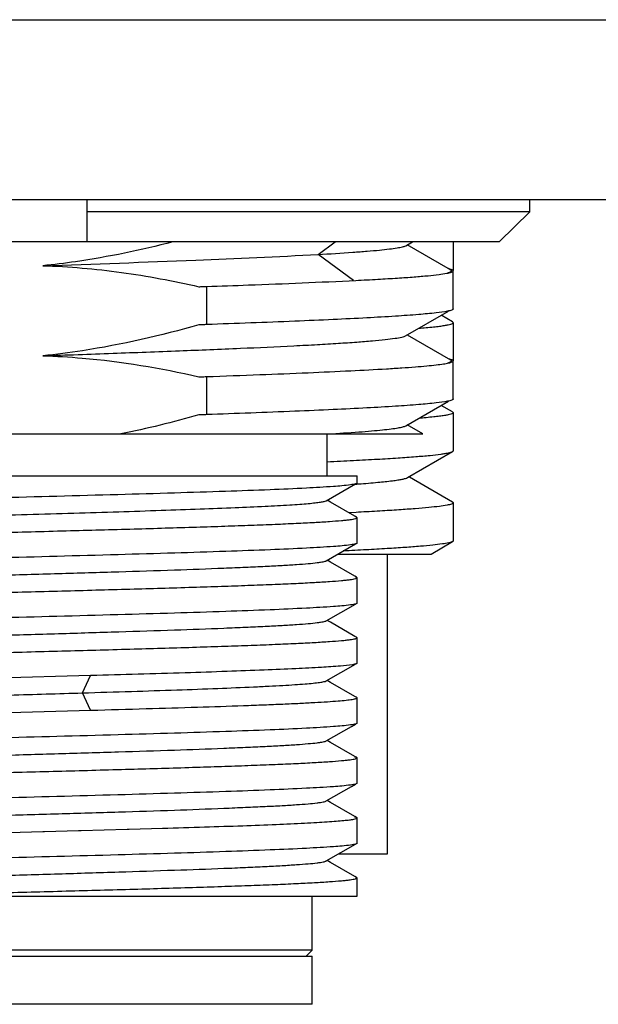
# Model space of a CAD drawing. Header units: millimetres. Extents: x 0 to 339, y 0 to 220.
# Tile 15 of 22: x 222.01 to 226.83, y 73.32 to 81.52. Entities that reach past the tile are written whole.
import ezdxf

# ---------------------------------------------------------------- set-up
doc = ezdxf.new("R2010")
doc.units = ezdxf.units.MM
doc.header["$LTSCALE"] = 23.1
doc.layers.add('00_COMPONENTS', color=7, linetype='CONTINUOUS')
doc.layers.add('10_ALL_CHAMFER', color=7, linetype='CONTINUOUS')

msp = doc.modelspace()

# ---------------------------------------------------------------- linework, layer by layer
at = {"layer": '00_COMPONENTS'}
for p, q in [((222.573, 80.0198), (222.573, 79.6699)), ((226.2601, 79.9199), (226.2601, 80.0198)), ((226.2601, 79.9199), (222.573, 79.9199)), ((226.0063, 79.6699), (226.2601, 79.9199)), ((226.0063, 79.6699), (217.6398, 79.6699)), ((224.4981, 79.5651), (224.6404, 79.6699)), ((225.2277, 79.6375), (225.2835, 79.6699)), ((225.5812, 79.4475), (225.2401, 79.6447)), ((225.623, 79.6698), (225.623, 79.4303)), ((224.7923, 79.3485), (224.4979, 79.565)), ((225.6033, 79.4347), (225.5812, 79.4475)), ((225.623, 79.1106), (225.623, 79.4276)), ((223.5693, 79.2977), (223.5693, 78.9807)), ((225.2273, 78.8874), (225.5829, 79.0931)), ((225.6174, 79.0031), (225.5224, 79.0581)), ((225.623, 78.9966), (225.623, 78.6797)), ((225.603, 78.6848), (225.2422, 78.8935)), ((225.623, 78.3606), (225.623, 78.6776)), ((223.5693, 78.5477), (223.5693, 78.2307)), ((225.2277, 78.1377), (225.5831, 78.3433)), ((225.6173, 78.2532), (225.5223, 78.3081)), ((225.623, 78.2465), (225.623, 77.9297)), ((218.9155, 78.0698), (225.3695, 78.0698)), ((224.573, 77.7198), (224.573, 78.0698)), ((225.3695, 78.0698), (225.2404, 78.1445)), ((225.2415, 77.7058), (225.6175, 77.9232)), ((219.2144, 77.7198), (224.823, 77.7198)), ((224.823, 77.6612), (224.823, 77.7198)), ((225.2608, 77.7089), (225.2538, 77.7129)), ((225.6174, 77.5026), (225.2608, 77.7089)), ((224.5666, 77.5134), (224.8091, 77.6536)), ((224.6017, 77.501), (224.5734, 77.5173)), ((224.8036, 77.3843), (224.6017, 77.501)), ((225.623, 77.4961), (225.623, 77.1797)), ((224.8152, 77.4168), (224.7533, 77.4137)), ((224.8336, 77.4178), (224.8152, 77.4168)), ((224.8167, 77.3767), (224.8036, 77.3843)), ((224.8172, 77.3764), (224.8155, 77.3773)), ((224.823, 77.1611), (224.823, 77.3725)), ((225.4387, 77.0698), (225.6174, 77.1732)), ((224.5666, 77.0134), (224.809, 77.1536)), ((224.6018, 77.001), (224.5734, 77.0174)), ((224.8036, 76.8843), (224.6018, 77.001)), ((224.6642, 77.0698), (225.4386, 77.0698)), ((225.073, 77.0698), (225.073, 74.5698)), ((224.8169, 76.8766), (224.8036, 76.8843)), ((224.8188, 76.8753), (224.8171, 76.8765)), ((224.823, 76.6612), (224.823, 76.8725)), ((224.5666, 76.5134), (224.809, 76.6536)), ((224.6018, 76.501), (224.5735, 76.5174)), ((224.8036, 76.3843), (224.6018, 76.501)), ((224.8169, 76.3767), (224.8036, 76.3843)), ((224.8172, 76.3765), (224.8155, 76.3773)), ((224.823, 76.1611), (224.823, 76.3725)), ((224.5665, 76.0134), (224.8096, 76.1539)), ((222.6025, 76.0576), (221.8186, 76.0368)), ((222.537, 75.9135), (222.6024, 76.0578)), ((222.607, 76.0578), (222.6025, 76.0576)), ((224.6017, 76.001), (224.5734, 76.0174)), ((224.8036, 75.8843), (224.6017, 76.001)), ((222.6024, 75.7691), (222.537, 75.9134)), ((224.8167, 75.8767), (224.8036, 75.8843)), ((224.817, 75.8765), (224.815, 75.8775)), ((224.823, 75.6611), (224.823, 75.8725)), ((221.816, 75.748), (222.607, 75.7691)), ((224.5665, 75.5134), (224.7757, 75.6343)), ((224.7757, 75.6343), (224.809, 75.6535)), ((224.6011, 75.5014), (224.5734, 75.5174)), ((224.8036, 75.3843), (224.6011, 75.5014)), ((224.8168, 75.3767), (224.8036, 75.3843)), ((224.823, 75.1612), (224.823, 75.3725)), ((224.5665, 75.0134), (224.7757, 75.1343)), ((224.7757, 75.1343), (224.8089, 75.1535)), ((224.6011, 75.0013), (224.5734, 75.0174)), ((224.8036, 74.8843), (224.6011, 75.0013)), ((224.8169, 74.8766), (224.8036, 74.8843)), ((224.823, 74.6611), (224.823, 74.8725)), ((222.9255, 74.7779), (223.2038, 74.786)), ((221.816, 74.748), (222.2058, 74.7583)), ((222.2058, 74.7583), (222.2195, 74.7587)), ((222.2195, 74.7587), (222.5045, 74.7663)), ((222.5045, 74.7663), (222.5193, 74.7667)), ((222.5193, 74.7667), (222.5245, 74.7669)), ((222.5245, 74.7669), (222.9085, 74.7775)), ((222.9085, 74.7775), (222.9255, 74.7779)), ((224.5666, 74.5134), (224.809, 74.6536)), ((225.073, 74.5698), (224.6642, 74.5698)), ((224.6012, 74.5013), (224.5734, 74.5174)), ((224.8036, 74.3843), (224.6012, 74.5013)), ((224.8169, 74.3766), (224.8036, 74.3843)), ((224.8187, 74.3754), (224.8171, 74.3766)), ((224.823, 74.2198), (224.823, 74.3725)), ((218.9782, 74.2198), (224.823, 74.2198)), ((224.448, 73.7698), (224.448, 74.2198)), ((224.448, 73.7698), (219.198, 73.7698)), ((219.1981, 73.7198), (224.448, 73.7198)), ((224.398, 73.7198), (224.448, 73.7698)), ((224.448, 73.3198), (224.448, 73.7198)), ((224.448, 73.3198), (219.1981, 73.3198))]:
    msp.add_line(p, q, dxfattribs=at)
msp.add_arc((223.9528, 89.6636), 12.0422, 274.06239, 274.21416, dxfattribs=at)
for points, knots in [([(223.289, 79.6699), (223.0225, 79.6006), (222.6622, 79.5249), (222.2977, 79.4801), (222.2064, 79.471)], [0, 0, 0, 0, 0.749915, 1, 1, 1, 1]), ([(224.4979, 79.5649), (224.5946, 79.5704), (224.7313, 79.5787), (224.9016, 79.5915), (225.0031, 79.6004), (225.0861, 79.6092), (225.1507, 79.6178), (225.1958, 79.6265), (225.2198, 79.633), (225.2277, 79.6375)], [0, 0, 0, 0, 0.395697, 0.558868, 0.697651, 0.811537, 0.900076, 0.962902, 1, 1, 1, 1]), ([(222.208, 79.471), (222.6319, 79.4858), (223.3955, 79.5121), (224.1588, 79.546), (224.4981, 79.5651)], [0, 0, 0, 0, 0.55519, 1, 1, 1, 1]), ([(222.2064, 79.471), (222.4251, 79.464), (222.862, 79.426), (223.2927, 79.3448), (223.506, 79.2959)], [0, 0, 0, 0, 0.499981, 1, 1, 1, 1]), ([(224.8122, 79.3486), (224.8738, 79.3517), (224.9895, 79.3578), (225.1518, 79.3674), (225.2912, 79.3772), (225.4064, 79.3869), (225.4971, 79.3965), (225.5621, 79.4055), (225.6011, 79.4141), (225.6185, 79.421), (225.623, 79.4258), (225.623, 79.4277)], [0, 0, 0, 0, 0.225812, 0.42494, 0.59589, 0.73756, 0.849039, 0.929655, 0.979218, 0.992716, 1, 1, 1, 1]), ([(225.5789, 79.4133), (225.584, 79.4146), (225.5927, 79.4169), (225.6025, 79.4211), (225.6092, 79.4254), (225.6087, 79.4298), (225.6078, 79.431)], [0, 0, 0, 0, 0.42083, 0.709773, 0.880367, 1, 1, 1, 1]), ([(225.623, 79.4277), (225.623, 79.4293), (225.6202, 79.433), (225.6083, 79.4388), (225.5966, 79.4419), (225.5876, 79.4439)], [0, 0, 0, 0, 0.11507, 0.30881, 1, 1, 1, 1]), ([(225.6078, 79.431), (225.6076, 79.4313), (225.6063, 79.4328), (225.6046, 79.4339), (225.6033, 79.4347)], [0, 0, 0, 0, 0.207429, 1, 1, 1, 1]), ([(223.506, 79.2959), (223.5113, 79.296), (223.5244, 79.297), (223.5456, 79.2963), (223.5614, 79.2974), (223.5693, 79.2977)], [0, 0, 0, 0, 0.250036, 0.625009, 1, 1, 1, 1]), ([(223.5693, 79.2977), (223.6861, 79.3018), (224.1005, 79.3167), (224.5148, 79.3336), (224.8122, 79.3486)], [0, 0, 0, 0, 0.28178, 1, 1, 1, 1]), ([(225.5766, 79.092), (225.5453, 79.0857), (225.4652, 79.0755), (225.3208, 79.0622), (225.1284, 79.0488), (224.8909, 79.0352), (224.6113, 79.0215), (224.1661, 79.0023), (223.8145, 78.9893), (223.5693, 78.9807)], [0, 0, 0, 0, 0.047702, 0.120147, 0.216437, 0.335296, 0.475119, 0.633981, 1, 1, 1, 1]), ([(225.623, 79.1106), (225.623, 79.1088), (225.6191, 79.1044), (225.6036, 79.0979), (225.5884, 79.0944), (225.5766, 79.092)], [0, 0, 0, 0, 0.106829, 0.29917, 1, 1, 1, 1]), ([(225.6192, 79.116), (225.6198, 79.1156), (225.6216, 79.1142), (225.623, 79.1122), (225.623, 79.1106)], [0, 0, 0, 0, 0.319815, 1, 1, 1, 1]), ([(223.5065, 78.9789), (223.1879, 78.888), (222.7557, 78.7885), (222.3174, 78.7322), (222.2075, 78.721)], [0, 0, 0, 0, 0.749892, 1, 1, 1, 1]), ([(223.5693, 78.9807), (223.5641, 78.9805), (223.551, 78.9795), (223.53, 78.9802), (223.5143, 78.9791), (223.5065, 78.9789)], [0, 0, 0, 0, 0.250034, 0.625008, 1, 1, 1, 1]), ([(225.3353, 78.9499), (225.377, 78.9533), (225.4353, 78.9585), (225.5069, 78.9668), (225.5476, 78.9726), (225.5792, 78.9781), (225.6024, 78.984), (225.6162, 78.9885), (225.623, 78.9941), (225.623, 78.9966)], [0, 0, 0, 0, 0.426416, 0.595697, 0.735219, 0.844778, 0.92442, 0.974831, 1, 1, 1, 1]), ([(225.623, 78.9966), (225.623, 78.9972), (225.6223, 79.0001), (225.6195, 79.0019), (225.6174, 79.0031)], [0, 0, 0, 0, 0.187759, 1, 1, 1, 1]), ([(222.208, 78.7211), (222.4023, 78.7279), (222.7811, 78.7413), (223.3289, 78.7617), (223.8308, 78.7822), (224.2134, 78.7997), (224.4853, 78.8141), (224.6597, 78.8243), (224.8126, 78.8346), (224.9427, 78.8449), (225.0492, 78.855), (225.1312, 78.865), (225.184, 78.8736), (225.2131, 78.8813), (225.2234, 78.8852), (225.2273, 78.8874)], [0, 0, 0, 0, 0.192735, 0.375762, 0.543415, 0.690751, 0.755407, 0.813306, 0.864018, 0.907243, 0.942691, 0.970076, 0.989165, 0.995592, 1, 1, 1, 1]), ([(222.2075, 78.721), (222.3168, 78.7176), (222.7535, 78.6915), (223.1867, 78.6191), (223.5063, 78.5459)], [0, 0, 0, 0, 0.250132, 1, 1, 1, 1]), ([(223.5693, 78.5477), (223.7171, 78.5529), (223.9992, 78.5631), (224.3994, 78.5791), (224.7516, 78.595), (225.012, 78.6088), (225.1913, 78.6202), (225.3027, 78.6282), (225.3979, 78.6362), (225.4764, 78.6441), (225.5379, 78.652), (225.5821, 78.6596), (225.6083, 78.6665), (225.6202, 78.6724), (225.623, 78.6762), (225.623, 78.6777)], [0, 0, 0, 0, 0.215168, 0.410578, 0.582546, 0.727916, 0.789762, 0.843988, 0.890355, 0.928654, 0.958729, 0.980489, 0.993963, 0.99775, 1, 1, 1, 1]), ([(225.5794, 78.6634), (225.5844, 78.6647), (225.5929, 78.6671), (225.6025, 78.6712), (225.6091, 78.6756), (225.6085, 78.6799), (225.6076, 78.6811)], [0, 0, 0, 0, 0.419256, 0.707348, 0.878403, 1, 1, 1, 1]), ([(225.623, 78.6777), (225.623, 78.6793), (225.6202, 78.683), (225.6082, 78.6889), (225.5964, 78.6919), (225.5874, 78.694)], [0, 0, 0, 0, 0.114912, 0.308661, 1, 1, 1, 1]), ([(225.6076, 78.6811), (225.6074, 78.6814), (225.6061, 78.6829), (225.6044, 78.684), (225.603, 78.6848)], [0, 0, 0, 0, 0.207014, 1, 1, 1, 1]), ([(223.5063, 78.5459), (223.5116, 78.546), (223.5247, 78.547), (223.5457, 78.5463), (223.5614, 78.5474), (223.5693, 78.5477)], [0, 0, 0, 0, 0.250035, 0.625009, 1, 1, 1, 1]), ([(225.5767, 78.342), (225.5454, 78.3357), (225.4654, 78.3256), (225.321, 78.3122), (225.1287, 78.2988), (224.8911, 78.2852), (224.6115, 78.2715), (224.1662, 78.2523), (223.8146, 78.2393), (223.5693, 78.2307)], [0, 0, 0, 0, 0.04767, 0.120094, 0.216372, 0.335227, 0.475056, 0.633931, 1, 1, 1, 1]), ([(225.623, 78.3606), (225.623, 78.3588), (225.6191, 78.3544), (225.6036, 78.3479), (225.5885, 78.3444), (225.5767, 78.342)], [0, 0, 0, 0, 0.106908, 0.299258, 1, 1, 1, 1]), ([(225.6193, 78.366), (225.6198, 78.3656), (225.6216, 78.3642), (225.623, 78.3621), (225.623, 78.3606)], [0, 0, 0, 0, 0.319738, 1, 1, 1, 1]), ([(223.5693, 78.2307), (223.564, 78.2305), (223.5506, 78.2295), (223.5293, 78.2303), (223.5133, 78.2291), (223.5053, 78.2289)], [0, 0, 0, 0, 0.250031, 0.625004, 1, 1, 1, 1]), ([(225.623, 78.2465), (225.623, 78.2441), (225.6162, 78.2384), (225.6025, 78.2339), (225.5794, 78.228), (225.5478, 78.2226), (225.5072, 78.2168), (225.4358, 78.2085), (225.3777, 78.2033), (225.3362, 78.1999)], [0, 0, 0, 0, 0.025184, 0.075627, 0.155297, 0.264842, 0.404345, 0.573615, 1, 1, 1, 1]), ([(225.6173, 78.2531), (225.6182, 78.2526), (225.6206, 78.2511), (225.623, 78.2485), (225.623, 78.2465)], [0, 0, 0, 0, 0.337355, 1, 1, 1, 1]), ([(224.5821, 78.0699), (224.6677, 78.075), (224.7884, 78.0827), (224.939, 78.0946), (225.0286, 78.1029), (225.102, 78.1112), (225.1591, 78.1193), (225.1992, 78.1275), (225.2206, 78.1336), (225.2277, 78.1377)], [0, 0, 0, 0, 0.395191, 0.558105, 0.696668, 0.81038, 0.898931, 0.962095, 1, 1, 1, 1]), ([(224.5734, 77.8388), (224.6471, 77.8421), (224.7865, 77.8487), (224.9836, 77.8592), (225.156, 77.8696), (225.3024, 77.88), (225.4216, 77.8903), (225.5035, 77.8993), (225.5546, 77.9068), (225.5822, 77.9119), (225.6025, 77.917), (225.6135, 77.9209), (225.6175, 77.9232)], [0, 0, 0, 0, 0.210743, 0.399377, 0.564449, 0.704682, 0.819014, 0.906609, 0.940194, 0.966919, 0.986809, 1, 1, 1, 1]), ([(225.6175, 77.9232), (225.6183, 77.9237), (225.6207, 77.9252), (225.623, 77.9278), (225.623, 77.9297)], [0, 0, 0, 0, 0.336215, 1, 1, 1, 1]), ([(224.823, 77.6612), (224.823, 77.6595), (224.8175, 77.6558), (224.8075, 77.6529), (224.7898, 77.6491), (224.7761, 77.647), (224.7681, 77.6459)], [0, 0, 0, 0, 0.088437, 0.278044, 0.581291, 1, 1, 1, 1]), ([(224.8377, 77.6539), (224.8906, 77.6578), (224.9839, 77.6653), (225.0924, 77.6765), (225.1601, 77.6858), (225.1963, 77.6921), (225.2224, 77.6982), (225.2365, 77.7029), (225.2415, 77.7058)], [0, 0, 0, 0, 0.389461, 0.688124, 0.801987, 0.891783, 0.957594, 1, 1, 1, 1]), ([(224.7681, 77.6459), (224.7209, 77.6394), (224.5984, 77.6297), (224.3752, 77.6166), (224.076, 77.6036), (223.71, 77.5903), (223.2877, 77.577), (222.6501, 77.5586), (222.1547, 77.5456), (221.816, 77.5367)], [0, 0, 0, 0, 0.048297, 0.124728, 0.227071, 0.352303, 0.496708, 0.655998, 1, 1, 1, 1]), ([(219.0654, 77.2713), (219.0684, 77.273), (219.0769, 77.2758), (219.0927, 77.2794), (219.1147, 77.2831), (219.156, 77.2885), (219.2227, 77.295), (219.3201, 77.3023), (219.44, 77.3097), (219.5814, 77.3172), (219.7429, 77.3247), (220.0699, 77.3382), (220.5895, 77.3562), (221.3095, 77.3778), (221.9458, 77.396), (222.46, 77.4111), (222.8313, 77.4223), (223.182, 77.4334), (223.505, 77.4448), (223.7937, 77.4558), (224.0422, 77.4669), (224.2218, 77.4766), (224.3417, 77.4846), (224.4127, 77.4901), (224.4704, 77.4957), (224.5149, 77.501), (224.5454, 77.5065), (224.5615, 77.5105), (224.5666, 77.5134)], [0, 0, 0, 0, 0.001873, 0.004816, 0.00885, 0.013981, 0.027514, 0.045306, 0.067176, 0.092938, 0.122382, 0.15524, 0.271116, 0.405477, 0.547467, 0.617741, 0.685624, 0.749744, 0.808798, 0.861586, 0.907047, 0.944259, 0.959529, 0.972471, 0.983023, 0.991141, 0.996796, 1, 1, 1, 1]), ([(225.623, 77.4961), (225.623, 77.4942), (225.6186, 77.4895), (225.6016, 77.4828), (225.5638, 77.4743), (225.5006, 77.4653), (225.4123, 77.4558), (225.3001, 77.4463), (225.1645, 77.4366), (225.0064, 77.427), (224.8936, 77.4209), (224.8336, 77.4178)], [0, 0, 0, 0, 0.007334, 0.020833, 0.070374, 0.150938, 0.262343, 0.403958, 0.574882, 0.774006, 1, 1, 1, 1]), ([(225.6174, 77.5026), (225.6183, 77.5021), (225.6207, 77.5006), (225.623, 77.4981), (225.623, 77.4961)], [0, 0, 0, 0, 0.336725, 1, 1, 1, 1]), ([(221.816, 77.248), (222.0114, 77.2532), (222.3948, 77.2633), (222.9515, 77.2785), (223.3918, 77.2915), (223.717, 77.3021), (223.9351, 77.3098), (224.1327, 77.3175), (224.308, 77.3252), (224.4593, 77.3328), (224.5851, 77.3404), (224.6735, 77.3471), (224.7306, 77.3526), (224.763, 77.3564), (224.7881, 77.3601), (224.8067, 77.3641), (224.8172, 77.367), (224.823, 77.3707), (224.823, 77.3725)], [0, 0, 0, 0, 0.194677, 0.381944, 0.554592, 0.633328, 0.705975, 0.771832, 0.830267, 0.880717, 0.922701, 0.955822, 0.968961, 0.979779, 0.98826, 0.994399, 0.998232, 1, 1, 1, 1]), ([(224.823, 77.3725), (224.823, 77.3739), (224.8191, 77.3771), (224.8153, 77.3783), (224.8126, 77.3791)], [0, 0, 0, 0, 0.331933, 1, 1, 1, 1]), ([(224.8199, 77.3733), (224.8199, 77.3736), (224.8195, 77.375), (224.8182, 77.3758), (224.8172, 77.3764)], [0, 0, 0, 0, 0.186945, 1, 1, 1, 1]), ([(225.6174, 77.1732), (225.6138, 77.1711), (225.6039, 77.1674), (225.5759, 77.1602), (225.525, 77.1521), (225.4456, 77.1426), (225.3419, 77.1331), (225.2148, 77.1236), (225.065, 77.114), (224.8936, 77.1043), (224.7722, 77.0982), (224.708, 77.0951)], [0, 0, 0, 0, 0.0138, 0.034149, 0.09498, 0.182653, 0.296718, 0.43647, 0.601015, 0.789274, 1, 1, 1, 1]), ([(225.623, 77.1797), (225.623, 77.1791), (225.6223, 77.1762), (225.6195, 77.1744), (225.6174, 77.1732)], [0, 0, 0, 0, 0.188223, 1, 1, 1, 1]), ([(224.7692, 77.1461), (224.7223, 77.1395), (224.6001, 77.1298), (224.3774, 77.1167), (224.0784, 77.1037), (223.7122, 77.0904), (223.2896, 77.077), (222.6513, 77.0586), (222.1551, 77.0456), (221.816, 77.0367)], [0, 0, 0, 0, 0.048036, 0.124294, 0.22655, 0.351775, 0.496245, 0.655656, 1, 1, 1, 1]), ([(224.823, 77.1611), (224.823, 77.1595), (224.8176, 77.1558), (224.8078, 77.153), (224.7905, 77.1492), (224.777, 77.1472), (224.7692, 77.1461)], [0, 0, 0, 0, 0.08877, 0.278397, 0.581517, 1, 1, 1, 1]), ([(219.0654, 76.7713), (219.0684, 76.7731), (219.0769, 76.7759), (219.0927, 76.7794), (219.1148, 76.7831), (219.1561, 76.7885), (219.2228, 76.795), (219.3202, 76.8024), (219.4401, 76.8097), (219.5815, 76.8171), (219.7431, 76.8247), (219.9944, 76.8352), (220.3468, 76.8477), (220.8061, 76.8628), (221.3018, 76.8774), (221.8161, 76.8925), (222.3303, 76.9071), (222.826, 76.9222), (223.2854, 76.9367), (223.6377, 76.9497), (223.889, 76.96), (224.0506, 76.9675), (224.192, 76.975), (224.3119, 76.9824), (224.4093, 76.9897), (224.4759, 76.9961), (224.5172, 77.0016), (224.5392, 77.0053), (224.5551, 77.0089), (224.5636, 77.0117), (224.5666, 77.0134)], [0, 0, 0, 0, 0.001877, 0.004827, 0.008868, 0.014005, 0.027537, 0.04532, 0.067198, 0.092971, 0.122413, 0.155263, 0.229966, 0.31439, 0.4055, 0.500012, 0.594523, 0.685632, 0.77005, 0.844754, 0.877602, 0.907036, 0.932805, 0.954688, 0.972468, 0.985988, 0.991122, 0.995166, 0.99812, 1, 1, 1, 1]), ([(221.816, 76.748), (222.0114, 76.7532), (222.3948, 76.7633), (222.9515, 76.7785), (223.3918, 76.7915), (223.7171, 76.8021), (223.9351, 76.8098), (224.1327, 76.8175), (224.308, 76.8252), (224.4593, 76.8328), (224.5851, 76.8404), (224.6735, 76.8471), (224.7306, 76.8526), (224.763, 76.8565), (224.7881, 76.8601), (224.8067, 76.8641), (224.8172, 76.867), (224.823, 76.8707), (224.823, 76.8725)], [0, 0, 0, 0, 0.194678, 0.381947, 0.554596, 0.633332, 0.705979, 0.771836, 0.830271, 0.880721, 0.922705, 0.955826, 0.968965, 0.979783, 0.988264, 0.994403, 0.998234, 1, 1, 1, 1]), ([(224.8171, 76.8765), (224.8166, 76.8768), (224.8144, 76.8779), (224.812, 76.8787), (224.81, 76.8793)], [0, 0, 0, 0, 0.199899, 1, 1, 1, 1]), ([(224.823, 76.8725), (224.823, 76.8739), (224.8192, 76.877), (224.8155, 76.8782), (224.8128, 76.879)], [0, 0, 0, 0, 0.333257, 1, 1, 1, 1]), ([(224.7681, 76.6459), (224.721, 76.6394), (224.5985, 76.6297), (224.3753, 76.6166), (224.0761, 76.6036), (223.7101, 76.5903), (223.2878, 76.577), (222.6502, 76.5586), (222.1547, 76.5456), (221.816, 76.5367)], [0, 0, 0, 0, 0.048286, 0.12471, 0.22705, 0.352281, 0.496689, 0.655984, 1, 1, 1, 1]), ([(224.823, 76.6612), (224.823, 76.6594), (224.8175, 76.6558), (224.8075, 76.6529), (224.7898, 76.6491), (224.7761, 76.6471), (224.7681, 76.6459)], [0, 0, 0, 0, 0.08847, 0.278082, 0.581313, 1, 1, 1, 1]), ([(219.0655, 76.2714), (219.0685, 76.2731), (219.0771, 76.2759), (219.093, 76.2795), (219.1151, 76.2831), (219.1566, 76.2885), (219.2234, 76.295), (219.3209, 76.3024), (219.441, 76.3098), (219.5825, 76.3172), (219.7441, 76.3247), (219.9955, 76.3352), (220.3479, 76.3478), (220.8072, 76.3628), (221.3029, 76.3775), (221.817, 76.3924), (222.3311, 76.4072), (222.8267, 76.4221), (223.2858, 76.4368), (223.638, 76.4496), (223.8893, 76.4601), (224.0508, 76.4675), (224.1921, 76.475), (224.312, 76.4824), (224.4093, 76.4897), (224.476, 76.4962), (224.5172, 76.5016), (224.5392, 76.5053), (224.555, 76.5089), (224.5636, 76.5117), (224.5666, 76.5134)], [0, 0, 0, 0, 0.001888, 0.004851, 0.00891, 0.014066, 0.027635, 0.04544, 0.06733, 0.093125, 0.122591, 0.15545, 0.230161, 0.314592, 0.405689, 0.500184, 0.594672, 0.685749, 0.770145, 0.844811, 0.877658, 0.907083, 0.932832, 0.954702, 0.97249, 0.98601, 0.991137, 0.995173, 0.998121, 1, 1, 1, 1]), ([(221.816, 76.248), (222.0114, 76.2532), (222.3948, 76.2633), (222.9515, 76.2785), (223.3918, 76.2915), (223.717, 76.3021), (223.9351, 76.3098), (224.1327, 76.3175), (224.308, 76.3252), (224.4593, 76.3328), (224.5851, 76.3404), (224.6735, 76.3471), (224.7306, 76.3526), (224.763, 76.3564), (224.7881, 76.3601), (224.8067, 76.3641), (224.8172, 76.367), (224.823, 76.3707), (224.823, 76.3725)], [0, 0, 0, 0, 0.194677, 0.381944, 0.554593, 0.633328, 0.705975, 0.771832, 0.830267, 0.880717, 0.922701, 0.955822, 0.96896, 0.979779, 0.98826, 0.994399, 0.998231, 1, 1, 1, 1]), ([(224.823, 76.3725), (224.823, 76.3739), (224.8192, 76.377), (224.8155, 76.3782), (224.8129, 76.379)], [0, 0, 0, 0, 0.333382, 1, 1, 1, 1]), ([(224.8201, 76.3733), (224.82, 76.3736), (224.8196, 76.375), (224.8183, 76.3759), (224.8172, 76.3765)], [0, 0, 0, 0, 0.187447, 1, 1, 1, 1]), ([(224.7836, 76.1483), (224.7507, 76.1429), (224.6649, 76.1348), (224.5082, 76.1239), (224.2967, 76.1131), (224.0347, 76.1021), (223.7275, 76.091), (223.2466, 76.0755), (222.8687, 76.0649), (222.607, 76.0578)], [0, 0, 0, 0, 0.045887, 0.118473, 0.216343, 0.33752, 0.479548, 0.63952, 1, 1, 1, 1]), ([(224.823, 76.1611), (224.823, 76.1598), (224.8193, 76.1567), (224.8118, 76.1542), (224.7992, 76.1509), (224.7894, 76.1492), (224.7836, 76.1483)], [0, 0, 0, 0, 0.09566, 0.286127, 0.586599, 1, 1, 1, 1]), ([(222.537, 75.9134), (222.6726, 75.9175), (222.9345, 75.9255), (223.3104, 75.9378), (223.6496, 75.9501), (223.9054, 75.9606), (224.0854, 75.9693), (224.2, 75.9755), (224.2999, 75.9817), (224.3845, 75.9877), (224.4533, 75.9939), (224.5061, 75.9997), (224.5419, 76.0058), (224.5607, 76.01), (224.5665, 76.0134)], [0, 0, 0, 0, 0.200139, 0.38667, 0.554912, 0.700884, 0.764326, 0.820848, 0.870163, 0.911994, 0.946067, 0.972131, 0.99008, 1, 1, 1, 1]), ([(219.0662, 75.7709), (219.07, 75.7729), (219.0811, 75.7761), (219.1017, 75.7803), (219.1306, 75.7846), (219.1855, 75.7912), (219.2744, 75.799), (219.4048, 75.8079), (219.5655, 75.8163), (219.7543, 75.8245), (219.9687, 75.8331), (220.2973, 75.8456), (220.7499, 75.8613), (221.3272, 75.8779), (221.929, 75.895), (222.335, 75.9074), (222.537, 75.9135)], [0, 0, 0, 0, 0.003721, 0.009784, 0.018207, 0.028982, 0.057516, 0.095221, 0.14176, 0.19642, 0.258409, 0.326935, 0.480319, 0.64938, 0.825498, 1, 1, 1, 1]), ([(222.607, 75.7691), (222.7605, 75.7733), (223.0564, 75.7815), (223.4798, 75.7942), (223.807, 75.8051), (224.0439, 75.814), (224.2002, 75.8204), (224.3407, 75.8268), (224.4643, 75.8332), (224.5704, 75.8395), (224.6582, 75.8458), (224.7271, 75.8521), (224.7726, 75.8576), (224.799, 75.8622), (224.8117, 75.8655), (224.8193, 75.868), (224.823, 75.8711), (224.823, 75.8725)], [0, 0, 0, 0, 0.207321, 0.399745, 0.572158, 0.649404, 0.719981, 0.783415, 0.839293, 0.88724, 0.926949, 0.95816, 0.980698, 0.988682, 0.994483, 0.998159, 1, 1, 1, 1]), ([(224.823, 75.8725), (224.823, 75.8739), (224.8191, 75.8771), (224.8154, 75.8782), (224.8127, 75.879)], [0, 0, 0, 0, 0.332804, 1, 1, 1, 1]), ([(224.8198, 75.8737), (224.8197, 75.8739), (224.8192, 75.8752), (224.818, 75.876), (224.817, 75.8765)], [0, 0, 0, 0, 0.188064, 1, 1, 1, 1]), ([(224.7686, 75.646), (224.7216, 75.6395), (224.5993, 75.6298), (224.3763, 75.6167), (224.0772, 75.6037), (223.7111, 75.5904), (223.2887, 75.577), (222.6507, 75.5586), (222.1549, 75.5456), (221.816, 75.5367)], [0, 0, 0, 0, 0.048167, 0.124512, 0.226812, 0.352041, 0.496478, 0.655828, 1, 1, 1, 1]), ([(224.823, 75.6611), (224.823, 75.6594), (224.8176, 75.6558), (224.8076, 75.653), (224.7901, 75.6491), (224.7766, 75.6471), (224.7686, 75.646)], [0, 0, 0, 0, 0.088599, 0.278211, 0.581395, 1, 1, 1, 1]), ([(219.0656, 75.2712), (219.0685, 75.273), (219.077, 75.2759), (219.0928, 75.2795), (219.1149, 75.2831), (219.1563, 75.2885), (219.2231, 75.2948), (219.3205, 75.3021), (219.4404, 75.3096), (219.5817, 75.3171), (219.7432, 75.3246), (219.9944, 75.3352), (220.3466, 75.3477), (220.8058, 75.3625), (221.3013, 75.3775), (221.8154, 75.3923), (222.3295, 75.4072), (222.8251, 75.422), (223.2843, 75.4368), (223.6367, 75.4495), (223.888, 75.46), (224.0497, 75.4674), (224.1911, 75.4748), (224.3112, 75.4823), (224.4086, 75.4897), (224.4754, 75.4961), (224.5168, 75.5014), (224.5388, 75.5051), (224.5547, 75.5087), (224.5632, 75.5115), (224.5662, 75.5132)], [0, 0, 0, 0, 0.00187, 0.004817, 0.008868, 0.014018, 0.027572, 0.045372, 0.067247, 0.092999, 0.122416, 0.155248, 0.229945, 0.314349, 0.405427, 0.499913, 0.594404, 0.685498, 0.769921, 0.844625, 0.877476, 0.906933, 0.932728, 0.95462, 0.97242, 0.985965, 0.991111, 0.995162, 0.998117, 1, 1, 1, 1]), ([(221.816, 75.248), (222.0114, 75.2532), (222.3948, 75.2633), (222.9515, 75.2785), (223.3918, 75.2915), (223.717, 75.3021), (223.9351, 75.3098), (224.1327, 75.3175), (224.308, 75.3252), (224.4593, 75.3328), (224.5851, 75.3404), (224.6735, 75.3471), (224.7306, 75.3526), (224.763, 75.3565), (224.7881, 75.3601), (224.8067, 75.3641), (224.8172, 75.367), (224.823, 75.3707), (224.823, 75.3725)], [0, 0, 0, 0, 0.194677, 0.381945, 0.554594, 0.63333, 0.705977, 0.771835, 0.83027, 0.88072, 0.922705, 0.955826, 0.968965, 0.979783, 0.988264, 0.994403, 0.998234, 1, 1, 1, 1]), ([(224.8018, 75.3819), (224.8034, 75.3815), (224.8086, 75.3801), (224.8138, 75.3785), (224.8169, 75.3767)], [0, 0, 0, 0, 0.323249, 1, 1, 1, 1]), ([(224.823, 75.3725), (224.823, 75.3739), (224.8191, 75.3771), (224.8154, 75.3782), (224.8127, 75.379)], [0, 0, 0, 0, 0.332778, 1, 1, 1, 1]), ([(224.7682, 75.1459), (224.7211, 75.1394), (224.5986, 75.1297), (224.3754, 75.1166), (224.0763, 75.1036), (223.7102, 75.0903), (223.2879, 75.077), (222.6502, 75.0586), (222.1547, 75.0456), (221.816, 75.0367)], [0, 0, 0, 0, 0.048272, 0.124687, 0.227023, 0.352254, 0.496665, 0.655966, 1, 1, 1, 1]), ([(224.823, 75.1612), (224.823, 75.1595), (224.8175, 75.1558), (224.8075, 75.153), (224.7899, 75.1491), (224.7762, 75.1471), (224.7682, 75.1459)], [0, 0, 0, 0, 0.088468, 0.278079, 0.581312, 1, 1, 1, 1]), ([(219.0665, 74.7707), (219.0696, 74.7724), (219.0781, 74.7752), (219.103, 74.7809), (219.1495, 74.7872), (219.2231, 74.7949), (219.3203, 74.8024), (219.4403, 74.8096), (219.5819, 74.8167), (219.7437, 74.8239), (219.9949, 74.8345), (220.3469, 74.8478), (220.8059, 74.8627), (221.3015, 74.8766), (221.8157, 74.8919), (222.3297, 74.9074), (222.8252, 74.9217), (223.2844, 74.9359), (223.6369, 74.9494), (223.8884, 74.9601), (224.0498, 74.9674), (224.1909, 74.9745), (224.3106, 74.9817), (224.4081, 74.9891), (224.4749, 74.9956), (224.5166, 75.0012), (224.5389, 75.005), (224.5549, 75.0088), (224.5635, 75.0117), (224.5665, 75.0134)], [0, 0, 0, 0, 0.001883, 0.004826, 0.013948, 0.027397, 0.045129, 0.067036, 0.092874, 0.122362, 0.15521, 0.229802, 0.314202, 0.405337, 0.499833, 0.594345, 0.685404, 0.769798, 0.844592, 0.877484, 0.906901, 0.932602, 0.954421, 0.972209, 0.985817, 0.991008, 0.995106, 0.998101, 1, 1, 1, 1]), ([(223.2038, 74.786), (223.3203, 74.7894), (223.5428, 74.7963), (223.8583, 74.8069), (224.136, 74.8175), (224.3413, 74.8267), (224.4827, 74.8342), (224.5705, 74.8396), (224.6455, 74.8449), (224.7074, 74.8502), (224.7559, 74.8554), (224.7906, 74.8604), (224.8113, 74.8651), (224.8206, 74.8688), (224.823, 74.8714), (224.823, 74.8725)], [0, 0, 0, 0, 0.215414, 0.411, 0.583124, 0.728591, 0.790466, 0.844711, 0.891079, 0.92936, 0.959393, 0.98107, 0.994386, 0.998017, 1, 1, 1, 1]), ([(224.8017, 74.8819), (224.8034, 74.8815), (224.8086, 74.8801), (224.8139, 74.8785), (224.817, 74.8766)], [0, 0, 0, 0, 0.323748, 1, 1, 1, 1]), ([(224.823, 74.8725), (224.823, 74.8739), (224.8192, 74.8771), (224.8154, 74.8782), (224.8128, 74.879)], [0, 0, 0, 0, 0.333036, 1, 1, 1, 1]), ([(224.7689, 74.6461), (224.722, 74.6395), (224.5997, 74.6298), (224.3769, 74.6167), (224.0778, 74.6037), (223.7116, 74.5904), (223.2892, 74.577), (222.651, 74.5586), (222.155, 74.5456), (221.816, 74.5367)], [0, 0, 0, 0, 0.048098, 0.124398, 0.226675, 0.351902, 0.496356, 0.655738, 1, 1, 1, 1]), ([(224.823, 74.6611), (224.823, 74.6595), (224.8176, 74.6558), (224.8077, 74.653), (224.7903, 74.6492), (224.7768, 74.6472), (224.7689, 74.6461)], [0, 0, 0, 0, 0.088647, 0.278259, 0.581429, 1, 1, 1, 1]), ([(219.0654, 74.2714), (219.0684, 74.2731), (219.0771, 74.2758), (219.0931, 74.2792), (219.1154, 74.2826), (219.1571, 74.2878), (219.2241, 74.2941), (219.3215, 74.3015), (219.4412, 74.3091), (219.5821, 74.3169), (219.7434, 74.3248), (219.9948, 74.3351), (220.3472, 74.3471), (220.8065, 74.3622), (221.302, 74.3777), (221.8161, 74.392), (222.3303, 74.4063), (222.826, 74.422), (223.2851, 74.4369), (223.6371, 74.4491), (223.8883, 74.4593), (224.05, 74.467), (224.1917, 74.4748), (224.3117, 74.4824), (224.409, 74.4896), (224.4753, 74.4958), (224.5164, 74.5011), (224.5382, 74.5047), (224.554, 74.5082), (224.5625, 74.511), (224.5654, 74.5128)], [0, 0, 0, 0, 0.001893, 0.00488, 0.008974, 0.014166, 0.027782, 0.045576, 0.067392, 0.093076, 0.122459, 0.155322, 0.230114, 0.314534, 0.405601, 0.500123, 0.594629, 0.685776, 0.770208, 0.844804, 0.877644, 0.907126, 0.93297, 0.954899, 0.972649, 0.986089, 0.991183, 0.995192, 0.998124, 1, 1, 1, 1]), ([(224.8171, 74.3766), (224.8166, 74.3768), (224.8143, 74.378), (224.8119, 74.3788), (224.8099, 74.3794)], [0, 0, 0, 0, 0.199925, 1, 1, 1, 1]), ([(224.823, 74.3725), (224.823, 74.3738), (224.8192, 74.377), (224.8155, 74.3782), (224.8129, 74.379)], [0, 0, 0, 0, 0.333905, 1, 1, 1, 1]), ([(221.816, 74.248), (222.0114, 74.2532), (222.3948, 74.2633), (222.9515, 74.2785), (223.3918, 74.2915), (223.7171, 74.3021), (223.9351, 74.3098), (224.1327, 74.3175), (224.308, 74.3252), (224.4593, 74.3328), (224.5851, 74.3404), (224.6735, 74.3471), (224.7306, 74.3526), (224.763, 74.3565), (224.7881, 74.3601), (224.8067, 74.3641), (224.8172, 74.367), (224.823, 74.3707), (224.823, 74.3725)], [0, 0, 0, 0, 0.194679, 0.381949, 0.554598, 0.633333, 0.705979, 0.771836, 0.830271, 0.880722, 0.922707, 0.955828, 0.968966, 0.979785, 0.988265, 0.994404, 0.998235, 1, 1, 1, 1])]:
    msp.add_open_spline(points, degree=3, knots=knots, dxfattribs=at)
msp.add_open_spline([(223.5053, 78.2289), (223.2913, 78.1678), (223.075, 78.1139), (222.8569, 78.0698)], degree=3, dxfattribs=at)
at = {"layer": '10_ALL_CHAMFER'}
for p, q in [((208.198, 81.5198), (238.448, 81.5198)), ((237.948, 80.0198), (208.698, 80.0198))]:
    msp.add_line(p, q, dxfattribs=at)

doc.saveas('drawing.dxf')
